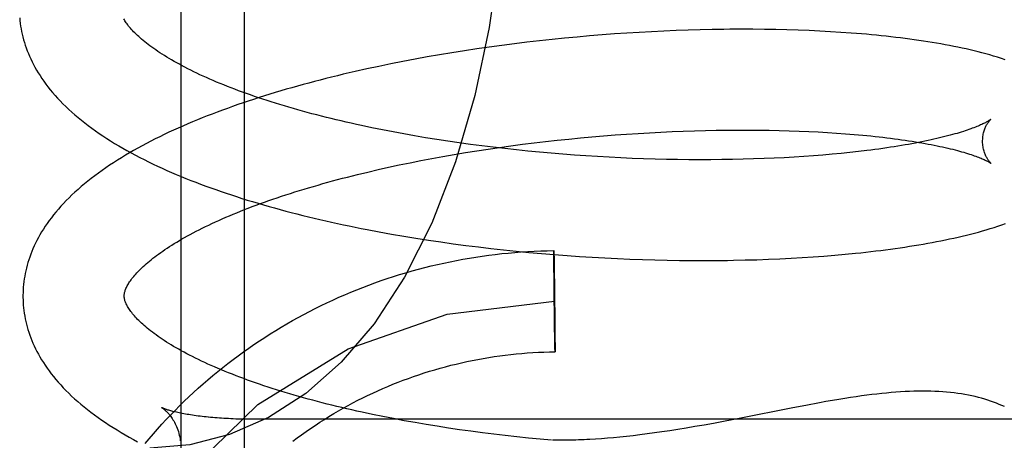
# Model space of a CAD drawing. Header units: inches. Extents: x 0 to 215, y 0 to 139.
# Tile 66 of 116: x 125.9521 to 126.1467, y 50.4883 to 50.5714. Entities that reach past the tile are written whole.
import ezdxf

# ---------------------------------------------------------------- set-up
doc = ezdxf.new("R2010")
doc.units = ezdxf.units.IN
doc.header["$LTSCALE"] = 11.804375
doc.header["$MEASUREMENT"] = 0
doc.linetypes.add('HIDDEN', pattern=[0.2, 0.1, -0.1])
doc.layers.add('DEFAULT_2', color=8, linetype='HIDDEN')

msp = doc.modelspace()

# ---------------------------------------------------------------- linework, layer by layer
at = {"layer": 'DEFAULT_2', "color": 8, "linetype": 'HIDDEN'}
for p, q in [((125.98392, 50.65019), (125.98392, 50.46086)), ((125.99642, 50.64408), (125.99642, 50.47118)), ((126.05976, 50.56778), (126.05728, 50.56753)), ((126.06223, 50.56801), (126.05976, 50.56778)), ((126.06471, 50.56823), (126.06223, 50.56801)), ((126.06717, 50.56843), (126.06471, 50.56823)), ((126.06963, 50.56861), (126.06717, 50.56843)), ((126.07208, 50.56878), (126.06963, 50.56861)), ((126.07452, 50.56893), (126.07208, 50.56878)), ((126.07696, 50.56906), (126.07452, 50.56893)), ((126.07937, 50.56918), (126.07696, 50.56906)), ((126.08178, 50.56928), (126.07937, 50.56918)), ((126.08417, 50.56937), (126.08178, 50.56928)), ((126.08654, 50.56943), (126.08417, 50.56937)), ((126.0889, 50.56948), (126.08654, 50.56943)), ((126.09471, 50.56954), (126.0924, 50.56953)), ((126.09699, 50.56954), (126.09471, 50.56954)), ((126.09926, 50.56951), (126.09699, 50.56954)), ((126.1015, 50.56948), (126.09926, 50.56951)), ((126.10371, 50.56942), (126.1015, 50.56948)), ((126.1059, 50.56936), (126.10371, 50.56942)), ((126.10806, 50.56927), (126.1059, 50.56936)), ((126.11019, 50.56917), (126.10806, 50.56927)), ((126.11229, 50.56906), (126.11019, 50.56917)), ((126.11437, 50.56893), (126.11229, 50.56906)), ((126.04489, 50.56601), (126.04243, 50.56566)), ((126.04736, 50.56635), (126.04489, 50.56601)), ((126.04984, 50.56667), (126.04736, 50.56635)), ((126.05232, 50.56697), (126.04984, 50.56667)), ((126.0548, 50.56726), (126.05232, 50.56697)), ((126.05728, 50.56753), (126.0548, 50.56726)), ((126.03264, 50.56407), (126.03022, 50.56363)), ((126.03507, 50.5645), (126.03264, 50.56407)), ((126.03751, 50.5649), (126.03507, 50.5645)), ((126.03997, 50.56529), (126.03751, 50.5649)), ((126.04243, 50.56566), (126.03997, 50.56529)), ((126.02305, 50.56221), (126.02069, 50.56171)), ((126.02543, 50.56271), (126.02305, 50.56221)), ((126.02782, 50.56318), (126.02543, 50.56271)), ((126.03022, 50.56363), (126.02782, 50.56318)), ((126.02069, 50.56171), (126.01835, 50.56118)), ((126.02376, 50.54966), (126.02168, 50.55008)), ((126.02586, 50.54925), (126.02376, 50.54966)), ((126.02799, 50.54886), (126.02586, 50.54925)), ((126.03013, 50.54848), (126.02799, 50.54886)), ((126.0323, 50.54811), (126.03013, 50.54848)), ((126.06289, 50.54808), (126.06517, 50.54829)), ((126.06517, 50.54829), (126.06746, 50.54848)), ((126.06746, 50.54848), (126.06974, 50.54866)), ((126.06974, 50.54866), (126.07201, 50.54882)), ((126.07201, 50.54882), (126.07427, 50.54897)), ((126.07427, 50.54897), (126.07652, 50.5491)), ((126.07652, 50.5491), (126.07876, 50.54922)), ((126.07876, 50.54922), (126.08099, 50.54932)), ((126.08099, 50.54932), (126.0832, 50.54941)), ((126.0832, 50.54941), (126.0854, 50.54948)), ((126.0854, 50.54948), (126.08758, 50.54954)), ((126.08758, 50.54954), (126.08973, 50.54959)), ((126.08973, 50.54959), (126.09187, 50.54962)), ((126.09187, 50.54962), (126.09398, 50.54963)), ((126.09398, 50.54963), (126.09607, 50.54963)), ((126.09607, 50.54963), (126.09814, 50.54962)), ((126.09814, 50.54962), (126.10017, 50.54959)), ((126.10017, 50.54959), (126.10218, 50.54955)), ((126.10218, 50.54955), (126.10415, 50.54949)), ((126.10415, 50.54949), (126.10609, 50.54943)), ((126.10609, 50.54943), (126.108, 50.54934)), ((126.108, 50.54934), (126.10988, 50.54925)), ((126.10988, 50.54925), (126.11171, 50.54915)), ((126.11171, 50.54915), (126.11351, 50.54903)), ((126.11351, 50.54903), (126.11527, 50.5489)), ((126.11527, 50.5489), (126.11699, 50.54876)), ((126.03449, 50.54776), (126.0323, 50.54811)), ((126.0367, 50.54742), (126.03449, 50.54776)), ((126.03893, 50.5471), (126.0367, 50.54742)), ((126.04116, 50.54679), (126.03893, 50.5471)), ((126.04341, 50.54649), (126.04116, 50.54679)), ((126.04568, 50.54621), (126.04341, 50.54649)), ((126.0469, 50.54619), (126.04917, 50.5465)), ((126.04917, 50.5465), (126.05145, 50.5468)), ((126.05145, 50.5468), (126.05373, 50.54709)), ((126.05373, 50.54709), (126.05602, 50.54736)), ((126.05602, 50.54736), (126.05831, 50.54761)), ((126.05831, 50.54761), (126.0606, 50.54785)), ((126.0606, 50.54785), (126.06289, 50.54808)), ((126.03354, 50.544), (126.03573, 50.5444)), ((126.03573, 50.5444), (126.03794, 50.54479)), ((126.03794, 50.54479), (126.04016, 50.54516)), ((126.04016, 50.54516), (126.0424, 50.54552)), ((126.0424, 50.54552), (126.04464, 50.54586)), ((126.04464, 50.54586), (126.0469, 50.54619)), ((126.04795, 50.54595), (126.04568, 50.54621)), ((126.05023, 50.5457), (126.04795, 50.54595)), ((126.05252, 50.54546), (126.05023, 50.5457)), ((126.05481, 50.54524), (126.05252, 50.54546)), ((126.0571, 50.54504), (126.05481, 50.54524)), ((126.0594, 50.54485), (126.0571, 50.54504)), ((126.0617, 50.54467), (126.0594, 50.54485)), ((126.06399, 50.54451), (126.0617, 50.54467)), ((126.06628, 50.54437), (126.06399, 50.54451)), ((126.06857, 50.54424), (126.06628, 50.54437)), ((126.10706, 50.54439), (126.10514, 50.54427)), ((126.10895, 50.54453), (126.10706, 50.54439)), ((126.11081, 50.54467), (126.10895, 50.54453)), ((126.11262, 50.54483), (126.11081, 50.54467)), ((126.1144, 50.545), (126.11262, 50.54483)), ((126.11614, 50.54518), (126.1144, 50.545)), ((126.11783, 50.54536), (126.11614, 50.54518)), ((126.11949, 50.54556), (126.11783, 50.54536)), ((126.02499, 50.54226), (126.0271, 50.54272)), ((126.0271, 50.54272), (126.02922, 50.54316)), ((126.02922, 50.54316), (126.03137, 50.54358)), ((126.03137, 50.54358), (126.03354, 50.544)), ((126.07085, 50.54413), (126.06857, 50.54424)), ((126.07312, 50.54403), (126.07085, 50.54413)), ((126.07538, 50.54394), (126.07312, 50.54403)), ((126.07763, 50.54387), (126.07538, 50.54394)), ((126.07987, 50.54382), (126.07763, 50.54387)), ((126.0821, 50.54378), (126.07987, 50.54382)), ((126.0843, 50.54376), (126.0821, 50.54378)), ((126.08649, 50.54374), (126.0843, 50.54376)), ((126.08866, 50.54375), (126.08649, 50.54374)), ((126.09081, 50.54377), (126.08866, 50.54375)), ((126.09294, 50.5438), (126.09081, 50.54377)), ((126.09504, 50.54384), (126.09294, 50.5438)), ((126.09712, 50.5439), (126.09504, 50.54384)), ((126.09917, 50.54397), (126.09712, 50.5439)), ((126.10119, 50.54406), (126.09917, 50.54397)), ((126.10318, 50.54416), (126.10119, 50.54406)), ((126.10514, 50.54427), (126.10318, 50.54416)), ((126.01884, 50.54083), (126.02086, 50.54132)), ((126.02086, 50.54132), (126.02291, 50.5418)), ((126.02291, 50.5418), (126.02499, 50.54226)), ((126.02315, 50.5295), (126.02555, 50.52906)), ((126.02555, 50.52906), (126.02797, 50.52865)), ((126.02797, 50.52865), (126.0304, 50.52825)), ((126.0304, 50.52825), (126.03284, 50.52787)), ((126.03284, 50.52787), (126.0353, 50.5275)), ((126.0353, 50.5275), (126.03777, 50.52715)), ((126.03777, 50.52715), (126.04025, 50.52682)), ((126.04025, 50.52682), (126.04273, 50.52651)), ((126.04273, 50.52651), (126.04522, 50.52622)), ((126.04522, 50.52622), (126.04772, 50.52594)), ((126.04772, 50.52594), (126.05022, 50.52568)), ((126.05022, 50.52568), (126.05273, 50.52544)), ((126.05273, 50.52544), (126.05523, 50.52521)), ((126.05523, 50.52521), (126.05773, 50.52501)), ((126.05764, 50.52543), (126.05764, 50.5258)), ((126.05764, 50.52574), (126.05765, 50.52568)), ((126.05764, 50.52502), (126.05764, 50.52543)), ((126.05765, 50.52275), (126.05764, 50.52502)), ((126.05765, 50.52568), (126.05765, 50.52556)), ((126.05765, 50.52556), (126.05766, 50.52528)), ((126.05766, 50.52528), (126.05768, 50.52418)), ((126.05773, 50.52501), (126.06024, 50.52482)), ((126.11102, 50.52472), (126.11313, 50.52489)), ((126.11313, 50.52489), (126.11521, 50.52507)), ((126.11521, 50.52507), (126.11726, 50.52527)), ((126.05768, 50.52418), (126.0577, 50.52268)), ((126.06024, 50.52482), (126.06273, 50.52464)), ((126.06273, 50.52464), (126.06523, 50.52449)), ((126.06523, 50.52449), (126.06772, 50.52435)), ((126.06772, 50.52435), (126.0702, 50.52422)), ((126.0702, 50.52422), (126.07267, 50.52412)), ((126.07267, 50.52412), (126.07513, 50.52403)), ((126.07513, 50.52403), (126.07758, 50.52396)), ((126.07758, 50.52396), (126.08002, 50.5239)), ((126.08002, 50.5239), (126.08245, 50.52386)), ((126.08245, 50.52386), (126.08485, 50.52384)), ((126.08485, 50.52384), (126.08724, 50.52384)), ((126.08724, 50.52384), (126.08962, 50.52384)), ((126.08962, 50.52384), (126.09197, 50.52387)), ((126.09546, 50.52394), (126.09776, 50.524)), ((126.09776, 50.524), (126.10004, 50.52408)), ((126.10004, 50.52408), (126.10229, 50.52418)), ((126.10229, 50.52418), (126.10451, 50.52429)), ((126.10451, 50.52429), (126.10671, 50.52442)), ((126.10671, 50.52442), (126.10888, 50.52456)), ((126.10888, 50.52456), (126.11102, 50.52472)), ((126.05766, 50.52212), (126.05765, 50.52275)), ((126.05766, 50.52161), (126.05766, 50.52212)), ((126.05767, 50.52126), (126.05766, 50.52161)), ((126.05767, 50.5209), (126.05767, 50.52126)), ((126.0577, 50.52268), (126.05771, 50.52221)), ((126.05771, 50.52221), (126.05771, 50.52171)), ((126.05771, 50.52171), (126.05772, 50.52118)), ((126.05772, 50.52118), (126.05773, 50.52082)), ((126.05767, 50.52053), (126.05767, 50.5209)), ((126.05768, 50.52015), (126.05767, 50.52053)), ((126.05768, 50.51977), (126.05768, 50.52015)), ((126.05769, 50.51937), (126.05768, 50.51977)), ((126.05769, 50.51898), (126.05769, 50.51937)), ((126.05773, 50.52082), (126.05773, 50.52045)), ((126.05773, 50.52045), (126.05774, 50.52007)), ((126.05774, 50.52007), (126.05774, 50.51968)), ((126.05775, 50.51909), (126.05776, 50.51868)), ((126.05769, 50.51857), (126.05769, 50.51898)), ((126.05771, 50.51754), (126.0577, 50.51795)), ((126.05771, 50.51712), (126.05771, 50.51754)), ((126.05776, 50.51868), (126.05776, 50.51827)), ((126.05777, 50.51765), (126.05777, 50.51723)), ((126.05772, 50.51606), (126.05772, 50.51648)), ((126.05773, 50.515), (126.05773, 50.51542)), ((126.05778, 50.5166), (126.05779, 50.51618)), ((126.05779, 50.51554), (126.0578, 50.51512)), ((126.05775, 50.51395), (126.05774, 50.51437)), ((126.05776, 50.51292), (126.05776, 50.51333)), ((126.05781, 50.51448), (126.05781, 50.51406)), ((126.05781, 50.51406), (126.05781, 50.51365)), ((126.05777, 50.51251), (126.05776, 50.51292)), ((126.05778, 50.51153), (126.05777, 50.51192)), ((126.05778, 50.51115), (126.05778, 50.51153)), ((126.05782, 50.51303), (126.05783, 50.51262)), ((126.05783, 50.51262), (126.05783, 50.51223)), ((126.05783, 50.51223), (126.05783, 50.51183)), ((126.05783, 50.51183), (126.05784, 50.51145)), ((126.05784, 50.51145), (126.05784, 50.51107)), ((126.05779, 50.51078), (126.05778, 50.51115)), ((126.05779, 50.51042), (126.05779, 50.51078)), ((126.0578, 50.50989), (126.05779, 50.51042)), ((126.05781, 50.50939), (126.0578, 50.50989)), ((126.05781, 50.50892), (126.05781, 50.50939)), ((126.05784, 50.51107), (126.05785, 50.5107)), ((126.05785, 50.5107), (126.05785, 50.51034)), ((126.05785, 50.51034), (126.05785, 50.50999)), ((126.05785, 50.50999), (126.05786, 50.50948)), ((126.05786, 50.50948), (126.05786, 50.50885)), ((126.05784, 50.50742), (126.05781, 50.50892)), ((126.05786, 50.50632), (126.05784, 50.50742)), ((126.05786, 50.50885), (126.05788, 50.50658)), ((126.05787, 50.50604), (126.05786, 50.50632)), ((126.05787, 50.50592), (126.05787, 50.50604)), ((126.05787, 50.50586), (126.05787, 50.50592)), ((126.05788, 50.50658), (126.05788, 50.50617)), ((126.05788, 50.50617), (126.05788, 50.5058)), ((125.98013, 50.49477), (125.98013, 50.49477)), ((126.10485, 50.4947), (126.09426, 50.49261)), ((126.10745, 50.49521), (126.10485, 50.4947)), ((125.98853, 50.49296), (125.98813, 50.493)), ((125.98936, 50.49287), (125.98895, 50.49291)), ((125.99664, 50.49247), (125.99617, 50.49247)), ((125.99759, 50.49245), (125.99712, 50.49246)), ((126.21892, 50.49245), (125.99807, 50.49245)), ((126.02387, 50.49299), (126.0218, 50.49341)), ((126.02597, 50.49258), (126.02387, 50.49299)), ((126.02809, 50.49218), (126.02597, 50.49258)), ((126.03024, 50.49179), (126.02809, 50.49218)), ((126.09115, 50.49202), (126.08919, 50.49165)), ((126.09426, 50.49261), (126.09115, 50.49202)), ((126.03241, 50.49142), (126.03024, 50.49179)), ((126.03459, 50.49107), (126.03241, 50.49142)), ((126.0368, 50.49072), (126.03459, 50.49107)), ((126.03902, 50.49039), (126.0368, 50.49072)), ((126.04126, 50.49008), (126.03902, 50.49039)), ((126.04351, 50.48978), (126.04126, 50.49008)), ((126.07901, 50.48996), (126.07752, 50.48975)), ((126.08055, 50.49019), (126.07901, 50.48996)), ((126.08214, 50.49043), (126.08055, 50.49019)), ((126.0838, 50.4907), (126.08214, 50.49043)), ((126.08552, 50.491), (126.0838, 50.4907)), ((126.08731, 50.49131), (126.08552, 50.491)), ((126.08919, 50.49165), (126.08731, 50.49131)), ((126.04578, 50.4895), (126.04351, 50.48978)), ((126.04805, 50.48923), (126.04578, 50.4895)), ((126.05033, 50.48897), (126.04805, 50.48923)), ((126.05262, 50.48873), (126.05033, 50.48897)), ((126.05491, 50.48851), (126.05262, 50.48873)), ((126.05718, 50.4883), (126.05491, 50.48851)), ((126.06703, 50.48862), (126.06587, 50.48854)), ((126.06822, 50.48871), (126.06703, 50.48862)), ((126.06944, 50.48882), (126.06822, 50.48871)), ((126.07069, 50.48893), (126.06944, 50.48882)), ((126.07197, 50.48907), (126.07069, 50.48893)), ((126.0733, 50.48921), (126.07197, 50.48907)), ((126.07466, 50.48937), (126.0733, 50.48921)), ((126.07607, 50.48955), (126.07466, 50.48937)), ((126.07752, 50.48975), (126.07607, 50.48955))]:
    msp.add_line(p, q, dxfattribs=at)
for points in [[(126.04846, 50.61178), (126.04806, 50.59769), (126.04687, 50.58366), (126.04487, 50.56989), (126.04203, 50.55648), (126.03821, 50.54335), (126.03353, 50.53123), (126.02814, 50.52054), (126.02211, 50.51134), (126.01561, 50.50372), (126.00863, 50.49756), (126.00126, 50.49281), (125.99358, 50.48944), (125.9857, 50.48744), (125.97781, 50.48678)], [(125.95209, 50.57179), (125.95214, 50.57125), (125.95221, 50.57071), (125.95228, 50.57018), (125.95237, 50.56964), (125.95247, 50.5691), (125.95259, 50.56856), (125.95272, 50.56802), (125.95286, 50.56748), (125.95302, 50.56694), (125.95319, 50.5664), (125.95338, 50.56585), (125.95358, 50.56531), (125.9538, 50.56477), (125.95403, 50.56422), (125.95428, 50.56368), (125.95454, 50.56313), (125.95482, 50.56258), (125.95511, 50.56203), (125.95543, 50.56148), (125.95576, 50.56093), (125.95611, 50.56038), (125.95647, 50.55982), (125.95686, 50.55926), (125.95726, 50.55871), (125.95768, 50.55815), (125.95813, 50.55759), (125.95859, 50.55704), (125.95907, 50.55648), (125.95957, 50.55592), (125.96009, 50.55537), (125.96064, 50.55481), (125.9612, 50.55426), (125.96178, 50.55371), (125.96238, 50.55317), (125.96299, 50.55262), (125.96363, 50.55208), (125.96428, 50.55155), (125.96495, 50.55102), (125.96563, 50.55049), (125.96633, 50.54998), (125.96705, 50.54946), (125.96778, 50.54895), (125.96853, 50.54845), (125.96929, 50.54795), (125.97006, 50.54746), (125.97085, 50.54698), (125.97165, 50.5465), (125.97246, 50.54603), (125.97328, 50.54557), (125.97411, 50.54511), (125.97496, 50.54465), (125.97582, 50.54421), (125.97668, 50.54377), (125.97756, 50.54333), (125.97845, 50.54291), (125.97934, 50.54248), (125.98025, 50.54207), (125.98117, 50.54165), (125.9821, 50.54125), (125.98303, 50.54085), (125.98398, 50.54045), (125.98493, 50.54007), (125.9859, 50.53968), (125.98687, 50.5393), (125.98785, 50.53893), (125.98884, 50.53856), (125.98984, 50.5382), (125.99085, 50.53784), (125.99187, 50.53749), (125.99289, 50.53714), (125.99392, 50.5368), (125.99496, 50.53646), (125.99601, 50.53612), (125.99706, 50.53579), (125.99812, 50.53547), (125.99919, 50.53515), (126.00027, 50.53484), (126.00136, 50.53453), (126.00245, 50.53422), (126.00355, 50.53392), (126.00465, 50.53362), (126.00576, 50.53333), (126.00688, 50.53305), (126.00801, 50.53276), (126.00914, 50.53249), (126.01028, 50.53221), (126.01142, 50.53194), (126.01257, 50.53168), (126.01372, 50.53142), (126.01488, 50.53116), (126.01605, 50.53091), (126.01722, 50.53067), (126.0184, 50.53042), (126.01958, 50.53019), (126.02076, 50.52995), (126.02315, 50.5295)], [(126.02168, 50.55008), (126.01963, 50.55051), (126.01862, 50.55073), (126.01761, 50.55095), (126.01661, 50.55118), (126.01562, 50.55141), (126.01464, 50.55164), (126.01366, 50.55188), (126.0127, 50.55212), (126.01174, 50.55236), (126.01079, 50.5526), (126.00985, 50.55285), (126.00891, 50.5531), (126.00799, 50.55335), (126.00708, 50.55361), (126.00617, 50.55386), (126.00528, 50.55412), (126.00439, 50.55438), (126.00352, 50.55465), (126.00265, 50.55491), (126.0018, 50.55518), (126.00096, 50.55545), (126.00012, 50.55572), (125.9993, 50.556), (125.99849, 50.55627), (125.99769, 50.55655), (125.9969, 50.55683), (125.99612, 50.55711), (125.99535, 50.55739), (125.9946, 50.55768), (125.99386, 50.55796), (125.99313, 50.55825), (125.99241, 50.55853), (125.9917, 50.55882), (125.99101, 50.55911), (125.99032, 50.5594), (125.98965, 50.55969), (125.989, 50.55998), (125.98835, 50.56027), (125.98772, 50.56056), (125.9871, 50.56085), (125.98649, 50.56115), (125.9859, 50.56144), (125.98532, 50.56173), (125.98475, 50.56202), (125.9842, 50.56231), (125.98366, 50.56261), (125.98313, 50.56289), (125.98262, 50.56318), (125.98212, 50.56347), (125.98163, 50.56376), (125.98116, 50.56404), (125.98069, 50.56433), (125.98025, 50.56461), (125.97981, 50.56489), (125.97939, 50.56517), (125.97898, 50.56545), (125.97859, 50.56573), (125.9782, 50.566), (125.97784, 50.56627), (125.97748, 50.56654), (125.97714, 50.56681), (125.97681, 50.56707), (125.97649, 50.56733), (125.97619, 50.56759), (125.97589, 50.56784), (125.97561, 50.56809), (125.97535, 50.56834), (125.97509, 50.56859), (125.97485, 50.56883), (125.97461, 50.56906), (125.97439, 50.5693), (125.97418, 50.56952), (125.97399, 50.56975), (125.9738, 50.56997), (125.97362, 50.57018), (125.97346, 50.57039), (125.9733, 50.5706), (125.97316, 50.5708), (125.97302, 50.571), (125.97289, 50.5712), (125.97278, 50.57139), (125.97267, 50.57158)], [(126.0924, 50.56953), (126.09124, 50.56952), (126.0889, 50.56948)], [(126.14683, 50.56351), (126.14608, 50.56376), (126.14531, 50.564), (126.14454, 50.56424), (126.14378, 50.56446), (126.14301, 50.56467), (126.14224, 50.56488), (126.14147, 50.56508), (126.14069, 50.56527), (126.1399, 50.56546), (126.13911, 50.56564), (126.1383, 50.56582), (126.13749, 50.56599), (126.13666, 50.56616), (126.13583, 50.56632), (126.13499, 50.56648), (126.13414, 50.56663), (126.13328, 50.56678), (126.13242, 50.56693), (126.13154, 50.56707), (126.13066, 50.5672), (126.12977, 50.56734), (126.12887, 50.56746), (126.12797, 50.56759), (126.12705, 50.56771), (126.12613, 50.56783), (126.12519, 50.56794), (126.12425, 50.56805), (126.1233, 50.56815), (126.12234, 50.56825), (126.12137, 50.56835), (126.12039, 50.56845), (126.11941, 50.56854), (126.11842, 50.56862), (126.11742, 50.5687), (126.11641, 50.56878), (126.11437, 50.56893)], [(126.01835, 50.56118), (126.01719, 50.56091), (126.01603, 50.56064), (126.01488, 50.56036), (126.01373, 50.56008), (126.01259, 50.5598), (126.01146, 50.55951), (126.01033, 50.55921), (126.0092, 50.55891), (126.00808, 50.55861), (126.00697, 50.5583), (126.00587, 50.55799), (126.00477, 50.55768), (126.00368, 50.55736), (126.00259, 50.55703), (126.00151, 50.5567), (126.00044, 50.55637), (125.99938, 50.55603), (125.99832, 50.55569), (125.99727, 50.55534), (125.99623, 50.55499), (125.99519, 50.55464), (125.99417, 50.55428), (125.99315, 50.55391), (125.99214, 50.55354), (125.99113, 50.55317), (125.99014, 50.55279), (125.98915, 50.55241), (125.98817, 50.55202), (125.9872, 50.55163), (125.98624, 50.55123), (125.98529, 50.55083), (125.98435, 50.55042), (125.98342, 50.55001), (125.98249, 50.54959), (125.98158, 50.54917), (125.98067, 50.54874), (125.97977, 50.5483), (125.97889, 50.54787), (125.97801, 50.54742), (125.97715, 50.54697), (125.97629, 50.54652), (125.97545, 50.54605), (125.97461, 50.54559), (125.97379, 50.54512), (125.97298, 50.54464), (125.97218, 50.54415), (125.97139, 50.54366), (125.97061, 50.54316), (125.96985, 50.54266), (125.9691, 50.54215), (125.96836, 50.54164), (125.96764, 50.54112), (125.96693, 50.5406), (125.96624, 50.54007), (125.96556, 50.53953), (125.9649, 50.53899), (125.96425, 50.53845), (125.96362, 50.5379), (125.96301, 50.53735), (125.96242, 50.53679), (125.96184, 50.53623), (125.96129, 50.53567), (125.96075, 50.53511), (125.96023, 50.53455), (125.95973, 50.53398), (125.95925, 50.53342), (125.95879, 50.53285), (125.95835, 50.53229), (125.95793, 50.53172), (125.95753, 50.53116), (125.95714, 50.5306), (125.95678, 50.53004), (125.95643, 50.52948), (125.9561, 50.52892), (125.95579, 50.52836), (125.9555, 50.52781), (125.95522, 50.52726), (125.95496, 50.52671), (125.95472, 50.52616), (125.95449, 50.52561), (125.95427, 50.52506), (125.95408, 50.52452), (125.95389, 50.52397), (125.95372, 50.52343), (125.95357, 50.52289), (125.95342, 50.52235), (125.9533, 50.52181), (125.95318, 50.52127), (125.95308, 50.52073), (125.95299, 50.52019), (125.95292, 50.51966), (125.95286, 50.51912), (125.95281, 50.51858), (125.95277, 50.51805), (125.95275, 50.51751), (125.95274, 50.51698), (125.95274, 50.51653)], [(126.14396, 50.55171), (126.14395, 50.5517), (126.14393, 50.55169), (126.1439, 50.55167), (126.14387, 50.55164), (126.14382, 50.55161), (126.14377, 50.55157), (126.1437, 50.55153), (126.14362, 50.55148), (126.14354, 50.55143), (126.14344, 50.55137), (126.14332, 50.5513), (126.1432, 50.55123), (126.14306, 50.55116), (126.14291, 50.55108), (126.14275, 50.551), (126.14257, 50.55091), (126.14238, 50.55082), (126.14218, 50.55072), (126.14196, 50.55062), (126.14172, 50.55052), (126.14148, 50.55042), (126.14121, 50.55031), (126.14093, 50.5502), (126.14064, 50.55008), (126.14033, 50.54997), (126.14001, 50.54985), (126.13967, 50.54973), (126.13931, 50.54961), (126.13894, 50.54948), (126.13856, 50.54936), (126.13815, 50.54923), (126.13774, 50.5491), (126.13731, 50.54897), (126.13686, 50.54885), (126.1364, 50.54872), (126.13592, 50.54859), (126.13543, 50.54845), (126.13492, 50.54832), (126.1344, 50.54819), (126.13387, 50.54806), (126.13332, 50.54793), (126.13275, 50.5478), (126.13217, 50.54767), (126.13158, 50.54755), (126.13097, 50.54742), (126.13035, 50.54729), (126.12972, 50.54717), (126.12907, 50.54704), (126.12841, 50.54692), (126.12773, 50.54679), (126.12705, 50.54667), (126.12634, 50.54655), (126.12563, 50.54644), (126.12491, 50.54632), (126.12417, 50.54621), (126.12342, 50.54609), (126.12265, 50.54598), (126.12188, 50.54587), (126.12109, 50.54577), (126.12029, 50.54566), (126.11949, 50.54556)], [(126.14236, 50.54734), (126.14237, 50.54758), (126.14238, 50.54784), (126.1424, 50.5481), (126.14242, 50.54835), (126.14246, 50.54859), (126.1425, 50.54883), (126.14255, 50.54905), (126.14261, 50.54927), (126.14267, 50.54948), (126.14274, 50.54968), (126.1428, 50.54986), (126.14287, 50.55004), (126.14295, 50.55021), (126.14302, 50.55036), (126.14309, 50.55051), (126.14316, 50.55065), (126.14324, 50.55077), (126.14331, 50.55089), (126.14338, 50.551), (126.14344, 50.5511), (126.14351, 50.55119), (126.14357, 50.55127), (126.14363, 50.55135), (126.14368, 50.55142), (126.14373, 50.55148), (126.14378, 50.55153), (126.14382, 50.55158), (126.14386, 50.55162), (126.14389, 50.55165), (126.14392, 50.55167), (126.14394, 50.55169), (126.14395, 50.5517), (126.14396, 50.55171)], [(126.11699, 50.54876), (126.11867, 50.54861), (126.11949, 50.54853), (126.1203, 50.54845), (126.1211, 50.54836), (126.12189, 50.54828), (126.12266, 50.54819), (126.12343, 50.5481), (126.12418, 50.548), (126.12492, 50.54791), (126.12565, 50.54781), (126.12636, 50.54771), (126.12706, 50.54761), (126.12775, 50.54751), (126.12843, 50.5474), (126.1291, 50.54729), (126.12975, 50.54719), (126.13038, 50.54708), (126.13101, 50.54696), (126.13161, 50.54685), (126.13221, 50.54674), (126.13279, 50.54662), (126.13336, 50.54651), (126.13391, 50.54639), (126.13445, 50.54628), (126.13497, 50.54616), (126.13548, 50.54604), (126.13597, 50.54592), (126.13645, 50.54581), (126.13692, 50.54569), (126.13737, 50.54557), (126.1378, 50.54545), (126.13822, 50.54534), (126.13862, 50.54522), (126.13901, 50.5451), (126.13938, 50.54499), (126.13974, 50.54488), (126.14008, 50.54476), (126.14041, 50.54465), (126.14072, 50.54454), (126.14102, 50.54444), (126.1413, 50.54433), (126.14156, 50.54423), (126.14181, 50.54414), (126.14205, 50.54404), (126.14227, 50.54395), (126.14248, 50.54386), (126.14267, 50.54377), (126.14285, 50.54369), (126.14301, 50.54361), (126.14316, 50.54353), (126.1433, 50.54346), (126.14343, 50.5434), (126.14354, 50.54334), (126.14364, 50.54328), (126.14373, 50.54323), (126.14381, 50.54318), (126.14388, 50.54314), (126.14393, 50.5431), (126.14398, 50.54307), (126.14401, 50.54305), (126.14404, 50.54303), (126.14405, 50.54303)], [(126.14405, 50.54303), (126.14406, 50.54302), (126.14407, 50.54301), (126.14406, 50.54301), (126.14405, 50.54303), (126.14403, 50.54304), (126.144, 50.54307), (126.14397, 50.5431), (126.14393, 50.54314), (126.14389, 50.54318), (126.14384, 50.54324), (126.14379, 50.54329), (126.14373, 50.54336), (126.14367, 50.54344), (126.1436, 50.54352), (126.14354, 50.54361), (126.14347, 50.54371), (126.1434, 50.54381), (126.14332, 50.54393), (126.14325, 50.54405), (126.14317, 50.54419), (126.14309, 50.54433), (126.14302, 50.54449), (126.14294, 50.54465), (126.14287, 50.54483), (126.14279, 50.54501), (126.14272, 50.54521), (126.14266, 50.54542), (126.1426, 50.54563), (126.14254, 50.54586), (126.14249, 50.54609), (126.14245, 50.54633), (126.14241, 50.54658), (126.14239, 50.54684), (126.14237, 50.5471), (126.14236, 50.54734)], [(125.97274, 50.51679), (125.97274, 50.51689), (125.97274, 50.51701), (125.97276, 50.51713), (125.97277, 50.51725), (125.9728, 50.51738), (125.97283, 50.51752), (125.97286, 50.51766), (125.97291, 50.51781), (125.97296, 50.51796), (125.97302, 50.51813), (125.97309, 50.5183), (125.97317, 50.51847), (125.97326, 50.51865), (125.97335, 50.51884), (125.97346, 50.51903), (125.97357, 50.51922), (125.97369, 50.51942), (125.97382, 50.51962), (125.97397, 50.51982), (125.97412, 50.52003), (125.97428, 50.52025), (125.97445, 50.52047), (125.97463, 50.52069), (125.97483, 50.52092), (125.97503, 50.52116), (125.97525, 50.5214), (125.97547, 50.52164), (125.97571, 50.52189), (125.97596, 50.52214), (125.97623, 50.52239), (125.9765, 50.52265), (125.97679, 50.52291), (125.97709, 50.52318), (125.9774, 50.52345), (125.97773, 50.52372), (125.97806, 50.52399), (125.97841, 50.52427), (125.97878, 50.52455), (125.97915, 50.52484), (125.97954, 50.52512), (125.97995, 50.52541), (125.98036, 50.5257), (125.98079, 50.526), (125.98123, 50.52629), (125.98169, 50.52659), (125.98215, 50.52688), (125.98263, 50.52718), (125.98313, 50.52748), (125.98364, 50.52778), (125.98416, 50.52809), (125.98469, 50.52839), (125.98524, 50.5287), (125.9858, 50.529), (125.98638, 50.52931), (125.98696, 50.52962), (125.98756, 50.52992), (125.98818, 50.53023), (125.9888, 50.53054), (125.98944, 50.53085), (125.99009, 50.53115), (125.99075, 50.53146), (125.99143, 50.53177), (125.99212, 50.53207), (125.99282, 50.53238), (125.99353, 50.53268), (125.99425, 50.53299), (125.99499, 50.53329), (125.99574, 50.53359), (125.9965, 50.53389), (125.99727, 50.53419), (125.99805, 50.53449), (125.99884, 50.53479), (125.99965, 50.53508), (126.00047, 50.53538), (126.00129, 50.53567), (126.00213, 50.53596), (126.00298, 50.53625), (126.00384, 50.53654), (126.00471, 50.53682), (126.00558, 50.53711), (126.00647, 50.53739), (126.00737, 50.53767), (126.00828, 50.53795), (126.00919, 50.53822), (126.01012, 50.53849), (126.01106, 50.53876), (126.012, 50.53903), (126.01295, 50.5393), (126.01391, 50.53956), (126.01488, 50.53982), (126.01586, 50.54008), (126.01685, 50.54033), (126.01784, 50.54058), (126.01884, 50.54083)], [(126.11726, 50.52527), (126.11827, 50.52538), (126.11927, 50.52549), (126.12027, 50.5256), (126.12126, 50.52572), (126.12223, 50.52584), (126.1232, 50.52596), (126.12416, 50.52609), (126.12511, 50.52622), (126.12606, 50.52636), (126.12699, 50.5265), (126.12792, 50.52664), (126.12883, 50.52678), (126.12974, 50.52693), (126.13064, 50.52709), (126.13153, 50.52725), (126.13241, 50.52741), (126.13328, 50.52757), (126.13414, 50.52774), (126.135, 50.52792), (126.13584, 50.52809), (126.13668, 50.52828), (126.13751, 50.52846), (126.13833, 50.52866), (126.13915, 50.52885), (126.13995, 50.52905), (126.14074, 50.52926), (126.14153, 50.52947), (126.14231, 50.52969), (126.14308, 50.52991), (126.14386, 50.53015), (126.14463, 50.53039), (126.14539, 50.53064), (126.14614, 50.53089), (126.14687, 50.53115)], [(125.97688, 50.48765), (125.97769, 50.48862), (125.97852, 50.48958), (125.97935, 50.49053), (125.9802, 50.49147), (125.98106, 50.4924), (125.98193, 50.49332), (125.98281, 50.49422), (125.9837, 50.49512), (125.98461, 50.49601), (125.98552, 50.49689), (125.98645, 50.49775), (125.98739, 50.49861), (125.98834, 50.49945), (125.9893, 50.50028), (125.99027, 50.5011), (125.99125, 50.50191), (125.99224, 50.50271), (125.99324, 50.50349), (125.99425, 50.50427), (125.99527, 50.50503), (125.9963, 50.50578), (125.99734, 50.50652), (125.99839, 50.50724), (125.99945, 50.50795), (126.00052, 50.50865), (126.00159, 50.50934), (126.00268, 50.51002), (126.00377, 50.51068), (126.00487, 50.51133), (126.00598, 50.51196), (126.0071, 50.51258), (126.00823, 50.51319), (126.00936, 50.51379), (126.0105, 50.51437), (126.01165, 50.51494), (126.01281, 50.51549), (126.01397, 50.51603), (126.01514, 50.51656), (126.01631, 50.51707), (126.0175, 50.51757), (126.01868, 50.51806), (126.01988, 50.51853), (126.02108, 50.51899), (126.02229, 50.51943), (126.0235, 50.51986), (126.02472, 50.52027), (126.02594, 50.52067), (126.02717, 50.52105), (126.0284, 50.52142), (126.02964, 50.52178), (126.03088, 50.52212), (126.03213, 50.52245), (126.03338, 50.52276), (126.03463, 50.52305), (126.03589, 50.52333), (126.03715, 50.5236), (126.03841, 50.52385), (126.03968, 50.52409), (126.04095, 50.52431), (126.04222, 50.52452), (126.0435, 50.52471), (126.04478, 50.52488), (126.04606, 50.52504), (126.04734, 50.52519), (126.04862, 50.52532), (126.04991, 50.52543), (126.05119, 50.52553), (126.05248, 50.52562), (126.05377, 50.52568), (126.05506, 50.52574), (126.05635, 50.52578), (126.05764, 50.5258)], [(126.05764, 50.5258), (126.05764, 50.5258), (126.05764, 50.52579), (126.05764, 50.52578), (126.05764, 50.52576), (126.05764, 50.52574)], [(126.09197, 50.52387), (126.09314, 50.52389), (126.09546, 50.52394)], [(126.05774, 50.51968), (126.05775, 50.51929), (126.05775, 50.51909)], [(126.0577, 50.51795), (126.0577, 50.51837), (126.05769, 50.51857)], [(126.05772, 50.51648), (126.05771, 50.51691), (126.05771, 50.51712)], [(126.05776, 50.51827), (126.05777, 50.51786), (126.05777, 50.51765)], [(126.05777, 50.51723), (126.05778, 50.51681), (126.05778, 50.5166)], [(125.95274, 50.51653), (125.95275, 50.51608), (125.95277, 50.51555), (125.95281, 50.51501), (125.95286, 50.51448), (125.95292, 50.51394), (125.953, 50.51341), (125.95309, 50.51287), (125.95319, 50.51233), (125.9533, 50.5118), (125.95343, 50.51126), (125.95357, 50.51073), (125.95373, 50.51019), (125.9539, 50.50965), (125.95408, 50.50911), (125.95428, 50.50857), (125.9545, 50.50803), (125.95472, 50.50749), (125.95497, 50.50695), (125.95523, 50.50641), (125.9555, 50.50586), (125.95579, 50.50532), (125.9561, 50.50477), (125.95643, 50.50422), (125.95677, 50.50367), (125.95713, 50.50312), (125.95751, 50.50257), (125.95791, 50.50201), (125.95833, 50.50146), (125.95876, 50.50091), (125.95922, 50.50035), (125.95969, 50.4998), (125.96019, 50.49925), (125.9607, 50.4987), (125.96124, 50.49815), (125.96179, 50.4976), (125.96236, 50.49705), (125.96295, 50.49651), (125.96356, 50.49596), (125.96419, 50.49543), (125.96483, 50.4949), (125.96549, 50.49437), (125.96617, 50.49385), (125.96686, 50.49333), (125.96757, 50.49282), (125.96829, 50.49231), (125.96902, 50.49181), (125.96978, 50.49131), (125.97054, 50.49082), (125.97132, 50.49034), (125.97211, 50.48987), (125.97291, 50.48939), (125.97372, 50.48893), (125.97455, 50.48847), (125.97538, 50.48802)], [(125.96392, 50.4246), (125.96628, 50.44456), (125.97324, 50.46383), (125.98426, 50.48088), (125.99913, 50.49541), (126.01698, 50.5064), (126.03658, 50.51324), (126.05776, 50.5158)], [(126.0218, 50.49341), (126.01975, 50.49385), (126.01874, 50.49407), (126.01774, 50.4943), (126.01674, 50.49453), (126.01575, 50.49476), (126.01477, 50.49499), (126.0138, 50.49523), (126.01284, 50.49547), (126.01188, 50.49572), (126.01094, 50.49596), (126.01, 50.49621), (126.00907, 50.49646), (126.00815, 50.49672), (126.00724, 50.49697), (126.00634, 50.49723), (126.00545, 50.49749), (126.00457, 50.49776), (126.0037, 50.49802), (126.00284, 50.49829), (126.00199, 50.49856), (126.00116, 50.49883), (126.00033, 50.4991), (125.99951, 50.49938), (125.9987, 50.49966), (125.99791, 50.49994), (125.99712, 50.50022), (125.99635, 50.5005), (125.99559, 50.50078), (125.99484, 50.50107), (125.99411, 50.50135), (125.99338, 50.50164), (125.99267, 50.50193), (125.99197, 50.50222), (125.99129, 50.5025), (125.99061, 50.5028), (125.98995, 50.50309), (125.9893, 50.50338), (125.98866, 50.50367), (125.98804, 50.50396), (125.98742, 50.50425), (125.98682, 50.50455), (125.98624, 50.50484), (125.98566, 50.50513), (125.98511, 50.50542), (125.98456, 50.50572), (125.98403, 50.50601), (125.98351, 50.50629), (125.983, 50.50658), (125.98251, 50.50687), (125.98203, 50.50716), (125.98156, 50.50744), (125.98111, 50.50773), (125.98067, 50.50801), (125.98024, 50.50829), (125.97983, 50.50857), (125.97943, 50.50885), (125.97904, 50.50912), (125.97867, 50.5094), (125.97831, 50.50966), (125.97796, 50.50993), (125.97763, 50.5102), (125.97731, 50.51046), (125.977, 50.51072), (125.9767, 50.51097), (125.97642, 50.51123), (125.97615, 50.51148), (125.97589, 50.51172), (125.97564, 50.51196), (125.9754, 50.5122), (125.97518, 50.51243), (125.97497, 50.51266), (125.97477, 50.51289), (125.97457, 50.51311), (125.97439, 50.51333), (125.97422, 50.51354), (125.97407, 50.51375), (125.97392, 50.51395), (125.97378, 50.51415), (125.97365, 50.51435), (125.97353, 50.51454), (125.97342, 50.51472), (125.97332, 50.5149), (125.97323, 50.51508), (125.97314, 50.51525), (125.97307, 50.51542), (125.973, 50.51558), (125.97294, 50.51574), (125.97289, 50.51589), (125.97285, 50.51604), (125.97282, 50.51617), (125.97279, 50.51631), (125.97277, 50.51643), (125.97275, 50.51655), (125.97274, 50.51668), (125.97274, 50.51679)], [(126.05773, 50.51542), (126.05772, 50.51585), (126.05772, 50.51606)], [(126.05779, 50.51618), (126.05779, 50.51575), (126.05779, 50.51554)], [(126.05774, 50.51437), (126.05774, 50.51479), (126.05773, 50.515)], [(126.05776, 50.51333), (126.05775, 50.51374), (126.05775, 50.51395)], [(126.0578, 50.51512), (126.0578, 50.51469), (126.05781, 50.51448)], [(126.05781, 50.51365), (126.05782, 50.51323), (126.05782, 50.51303)], [(126.05777, 50.51192), (126.05777, 50.51231), (126.05777, 50.51251)], [(126.00606, 50.48812), (126.00692, 50.48877), (126.0078, 50.48941), (126.00868, 50.49004), (126.00957, 50.49066), (126.01047, 50.49126), (126.01138, 50.49186), (126.01229, 50.49244), (126.01321, 50.49302), (126.01414, 50.49358), (126.01508, 50.49413), (126.01603, 50.49466), (126.01698, 50.49519), (126.01794, 50.4957), (126.0189, 50.49621), (126.01988, 50.4967), (126.02085, 50.49717), (126.02184, 50.49764), (126.02283, 50.49809), (126.02383, 50.49853), (126.02483, 50.49896), (126.02584, 50.49938), (126.02685, 50.49978), (126.02787, 50.50017), (126.0289, 50.50055), (126.02993, 50.50092), (126.03096, 50.50127), (126.032, 50.50161), (126.03305, 50.50194), (126.03409, 50.50225), (126.03515, 50.50255), (126.0362, 50.50284), (126.03726, 50.50312), (126.03832, 50.50338), (126.03939, 50.50363), (126.04046, 50.50386), (126.04153, 50.50408), (126.04261, 50.50429), (126.04369, 50.50449), (126.04477, 50.50467), (126.04585, 50.50484), (126.04694, 50.50499), (126.04803, 50.50513), (126.04912, 50.50526), (126.05021, 50.50538), (126.0513, 50.50548), (126.05239, 50.50557), (126.05349, 50.50564), (126.05458, 50.5057), (126.05568, 50.50575), (126.05678, 50.50578), (126.05788, 50.5058)], [(126.05788, 50.5058), (126.05787, 50.5058), (126.05787, 50.50581), (126.05787, 50.50582), (126.05787, 50.50584), (126.05787, 50.50586)], [(126.14666, 50.49496), (126.14615, 50.49519), (126.14562, 50.49541), (126.14508, 50.49563), (126.14452, 50.49584), (126.14395, 50.49604), (126.14337, 50.49624), (126.14277, 50.49642), (126.14216, 50.4966), (126.14153, 50.49677), (126.14089, 50.49693), (126.14023, 50.49708), (126.13956, 50.49722), (126.13888, 50.49735), (126.13818, 50.49747), (126.13747, 50.49758), (126.13674, 50.49767), (126.136, 50.49776), (126.13525, 50.49783), (126.13448, 50.49789), (126.1337, 50.49794), (126.13291, 50.49798), (126.13211, 50.49801), (126.13129, 50.49802), (126.13046, 50.49803), (126.12962, 50.49802), (126.12877, 50.498), (126.1279, 50.49797), (126.12703, 50.49793), (126.12613, 50.49788), (126.12523, 50.49781), (126.12431, 50.49774), (126.12337, 50.49765), (126.12242, 50.49756), (126.12145, 50.49745), (126.12046, 50.49733), (126.11946, 50.4972), (126.11843, 50.49706), (126.11737, 50.49691), (126.11627, 50.49675), (126.11513, 50.49657), (126.11394, 50.49637), (126.1127, 50.49616), (126.11141, 50.49594), (126.1101, 50.4957), (126.10745, 50.49521)], [(125.98013, 50.49477), (125.98013, 50.49477), (125.98013, 50.49477), (125.98015, 50.49476), (125.98017, 50.49474), (125.9802, 50.49472), (125.98024, 50.4947), (125.98029, 50.49467), (125.98034, 50.49463), (125.98041, 50.49458), (125.98048, 50.49453), (125.98055, 50.49447), (125.98064, 50.49441), (125.98073, 50.49433), (125.98082, 50.49425), (125.98093, 50.49415), (125.98103, 50.49405), (125.98115, 50.49394), (125.98127, 50.49381), (125.9814, 50.49368), (125.98153, 50.49353), (125.98166, 50.49337), (125.9818, 50.4932), (125.98194, 50.49301), (125.98209, 50.49281), (125.98223, 50.49259), (125.98238, 50.49236), (125.98252, 50.49212), (125.98267, 50.49186), (125.98281, 50.49159), (125.98295, 50.4913), (125.98308, 50.491), (125.98321, 50.49068), (125.98333, 50.49036), (125.98344, 50.49002), (125.98354, 50.48967), (125.98363, 50.48932), (125.98371, 50.48896), (125.98378, 50.48859), (125.98383, 50.48823)], [(125.99842, 50.49245), (125.99761, 50.49245), (125.99713, 50.49246), (125.99665, 50.49246), (125.99618, 50.49247), (125.99571, 50.49249), (125.99524, 50.4925), (125.99477, 50.49251), (125.9943, 50.49253), (125.99383, 50.49255), (125.99337, 50.49258), (125.99291, 50.4926), (125.99245, 50.49263), (125.992, 50.49265), (125.99155, 50.49269), (125.99111, 50.49272), (125.99067, 50.49275), (125.99023, 50.49279), (125.9898, 50.49283), (125.98938, 50.49287), (125.98896, 50.49291), (125.98854, 50.49296), (125.98814, 50.493), (125.98774, 50.49305), (125.98735, 50.4931), (125.98697, 50.49315), (125.98659, 50.4932), (125.98622, 50.49326), (125.98587, 50.49331), (125.98552, 50.49337), (125.98518, 50.49342), (125.98485, 50.49348), (125.98453, 50.49354), (125.98422, 50.4936), (125.98392, 50.49366), (125.98363, 50.49372), (125.98335, 50.49378), (125.98309, 50.49384), (125.98283, 50.4939), (125.98259, 50.49396), (125.98236, 50.49402), (125.98214, 50.49407), (125.98193, 50.49413), (125.98173, 50.49419), (125.98155, 50.49424), (125.98138, 50.49429), (125.98122, 50.49435), (125.98107, 50.4944), (125.98093, 50.49444), (125.9808, 50.49449), (125.98069, 50.49453), (125.98059, 50.49457), (125.9805, 50.4946), (125.98041, 50.49464), (125.98034, 50.49467), (125.98028, 50.49469), (125.98023, 50.49472), (125.98019, 50.49474), (125.98016, 50.49475), (125.98014, 50.49476), (125.98013, 50.49477)], [(125.9929, 50.4926), (125.99244, 50.49263), (125.99199, 50.49266)], [(125.99429, 50.49253), (125.99382, 50.49255), (125.99336, 50.49258)], [(126.06587, 50.48854), (126.06474, 50.48848), (126.06418, 50.48845), (126.06363, 50.48842), (126.06308, 50.4884), (126.06254, 50.48838), (126.062, 50.48836), (126.06147, 50.48834), (126.06094, 50.48833), (126.05737, 50.4883)]]:
    msp.add_lwpolyline(points, dxfattribs=at)

doc.saveas('drawing.dxf')
